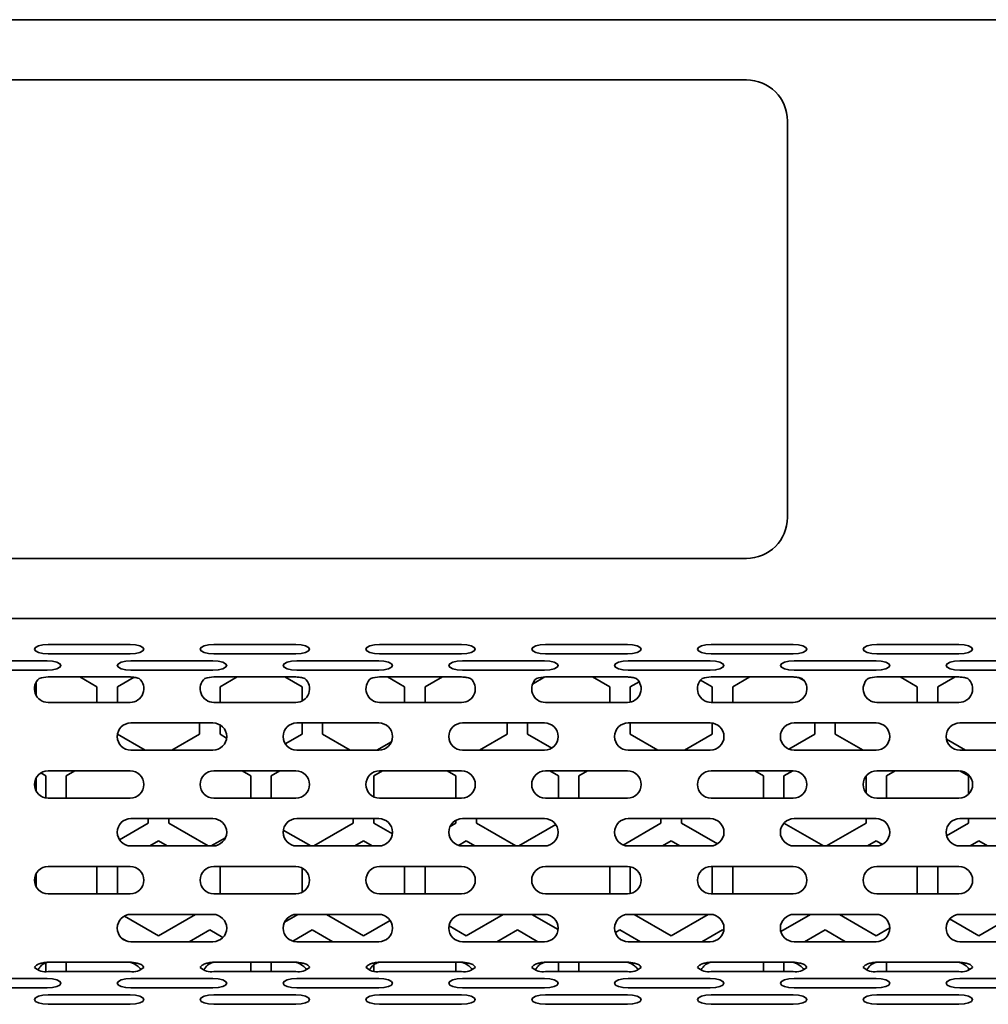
# Model space of a CAD drawing. Header units: millimetres. Extents: x 7 to 588, y 9 to 399.
# Tile 8 of 33: x 216 to 240, y 186 to 210. Entities that reach past the tile are written whole.
import ezdxf

# ---------------------------------------------------------------- set-up
doc = ezdxf.new("R2010")
doc.units = ezdxf.units.MM

msp = doc.modelspace()

# ---------------------------------------------------------------- linework, layer by layer
at = {"color": 7, "linetype": 'Continuous', "lineweight": 35}
for p, q in [((137.196, 209.8465), (282.5294, 209.8465)), ((233.8627, 208.3798), (185.8627, 208.3798)), ((234.8627, 197.7131), (234.8627, 207.3798)), ((185.8627, 196.7131), (233.8627, 196.7131)), ((282.5294, 195.2465), (137.196, 195.2465)), ((216.8377, 194.6151), (218.8377, 194.6151)), ((220.8791, 194.6151), (222.8791, 194.6151)), ((224.9206, 194.6151), (226.9206, 194.6151)), ((228.962, 194.6151), (230.962, 194.6151)), ((233.0035, 194.6151), (235.0035, 194.6151)), ((237.0449, 194.6151), (239.0449, 194.6151)), ((214.817, 194.2161), (216.817, 194.2161)), ((216.8377, 194.3871), (218.8377, 194.3871)), ((218.8584, 194.2161), (220.8584, 194.2161)), ((220.8791, 194.3871), (222.8791, 194.3871)), ((222.8999, 194.2161), (224.8999, 194.2161)), ((224.9206, 194.3871), (226.9206, 194.3871)), ((226.9413, 194.2161), (228.9413, 194.2161)), ((228.962, 194.3871), (230.962, 194.3871)), ((230.9828, 194.2161), (232.9828, 194.2161)), ((233.0035, 194.3871), (235.0035, 194.3871)), ((235.0242, 194.2161), (237.0242, 194.2161)), ((237.0449, 194.3871), (239.0449, 194.3871)), ((239.0657, 194.2161), (241.0657, 194.2161)), ((214.817, 193.9881), (216.817, 193.9881)), ((218.8584, 193.9881), (220.8584, 193.9881)), ((222.8999, 193.9881), (224.8999, 193.9881)), ((226.9413, 193.9881), (228.9413, 193.9881)), ((230.9828, 193.9881), (232.9828, 193.9881)), ((235.0242, 193.9881), (237.0242, 193.9881)), ((239.0657, 193.9881), (241.0657, 193.9881)), ((218.8377, 193.8249), (216.8377, 193.8249)), ((218.0294, 193.5822), (217.6089, 193.8249)), ((218.9324, 193.8149), (218.5294, 193.5822)), ((222.8791, 193.8249), (220.8791, 193.8249)), ((221.4499, 193.8249), (221.0294, 193.5822)), ((223.0294, 193.5822), (222.6089, 193.8249)), ((226.9206, 193.8249), (224.9206, 193.8249)), ((225.5294, 193.5822), (225.1089, 193.8249)), ((226.4499, 193.8249), (226.0294, 193.5822)), ((228.9483, 193.824), (228.6491, 193.6513)), ((230.962, 193.8249), (228.962, 193.8249)), ((230.5294, 193.5822), (230.1089, 193.8249)), ((231.2477, 193.7082), (231.0294, 193.5822)), ((233.0294, 193.5822), (232.7447, 193.7465)), ((235.0035, 193.8249), (233.0035, 193.8249)), ((233.9499, 193.8249), (233.5294, 193.5822)), ((235.276, 193.7284), (235.1367, 193.8089)), ((239.0449, 193.8249), (237.0449, 193.8249)), ((238.0294, 193.5822), (237.6089, 193.8249)), ((238.9499, 193.8249), (238.5294, 193.5822)), ((216.546, 193.3751), (216.546, 193.6979)), ((218.0294, 193.2031), (218.0294, 193.5822)), ((218.5294, 193.5822), (218.5294, 193.2031)), ((221.0294, 193.5822), (221.0294, 193.2031)), ((223.0294, 193.2389), (223.0294, 193.5822)), ((225.5294, 193.2031), (225.5294, 193.5822)), ((226.0294, 193.5822), (226.0294, 193.2031)), ((230.5294, 193.2031), (230.5294, 193.5822)), ((231.0294, 193.5822), (231.0294, 193.21)), ((233.0294, 193.2031), (233.0294, 193.5822)), ((233.5294, 193.5822), (233.5294, 193.2031)), ((238.0294, 193.2031), (238.0294, 193.5822)), ((238.5294, 193.5822), (238.5294, 193.2031)), ((216.8377, 193.2031), (218.8377, 193.2031)), ((220.8791, 193.2031), (222.8791, 193.2031)), ((224.9206, 193.2031), (226.9206, 193.2031)), ((228.962, 193.2031), (230.962, 193.2031)), ((233.0035, 193.2031), (235.0035, 193.2031)), ((237.0449, 193.2031), (239.0449, 193.2031)), ((218.8584, 192.7031), (220.8584, 192.7031)), ((220.5294, 192.4275), (220.5294, 192.7031)), ((221.0294, 192.656), (221.0294, 192.4275)), ((222.8999, 192.7031), (224.8999, 192.7031)), ((223.0294, 192.4275), (223.0294, 192.7031)), ((223.5294, 192.7031), (223.5294, 192.4275)), ((226.9413, 192.7031), (228.9413, 192.7031)), ((228.0294, 192.4275), (228.0294, 192.7031)), ((228.5294, 192.7031), (228.5294, 192.4275)), ((230.9828, 192.7031), (232.9828, 192.7031)), ((231.0294, 192.7031), (231.0294, 192.4275)), ((233.0294, 192.4275), (233.0294, 192.6999)), ((235.0242, 192.7031), (237.0242, 192.7031)), ((235.5294, 192.4275), (235.5294, 192.7031)), ((236.0294, 192.7031), (236.0294, 192.4275)), ((239.0657, 192.7031), (241.0657, 192.7031)), ((218.53, 192.4271), (219.2066, 192.0365)), ((219.8522, 192.0365), (220.5294, 192.4275)), ((221.0294, 192.4275), (221.1899, 192.3348)), ((222.6189, 192.1905), (223.0294, 192.4275)), ((223.5294, 192.4275), (224.2066, 192.0365)), ((227.3522, 192.0365), (228.0294, 192.4275)), ((228.5294, 192.4275), (229.1184, 192.0874)), ((231.0294, 192.4275), (231.7066, 192.0365)), ((232.3522, 192.0365), (233.0294, 192.4275)), ((234.8963, 192.062), (235.5294, 192.4275)), ((236.0294, 192.4275), (236.7066, 192.0365)), ((238.7383, 192.3068), (239.2066, 192.0365)), ((218.8584, 192.0365), (220.8584, 192.0365)), ((222.8999, 192.0365), (224.8999, 192.0365)), ((224.8522, 192.0365), (225.2076, 192.2417)), ((226.9413, 192.0365), (228.9413, 192.0365)), ((230.9828, 192.0365), (232.9828, 192.0365)), ((235.0242, 192.0365), (237.0242, 192.0365)), ((239.0657, 192.0365), (241.0657, 192.0365)), ((216.546, 191.0417), (216.546, 191.3645)), ((216.7794, 191.4139), (216.658, 191.4839)), ((216.7794, 190.8749), (216.7794, 191.4139)), ((216.8377, 191.5365), (218.8377, 191.5365)), ((217.4917, 191.5365), (217.2794, 191.4139)), ((217.2794, 191.4139), (217.2794, 190.8698)), ((220.8791, 191.5365), (222.8791, 191.5365)), ((221.7794, 191.4139), (221.567, 191.5365)), ((221.7794, 190.8698), (221.7794, 191.4139)), ((222.4917, 191.5365), (222.2794, 191.4139)), ((222.2794, 191.4139), (222.2794, 190.8698)), ((224.9917, 191.5365), (224.7794, 191.4139)), ((224.7794, 191.4139), (224.7794, 190.9012)), ((224.9206, 191.5365), (226.9206, 191.5365)), ((226.7794, 191.4139), (226.567, 191.5365)), ((226.7794, 190.8698), (226.7794, 191.4139)), ((228.962, 191.5365), (230.962, 191.5365)), ((229.2794, 191.4139), (229.067, 191.5365)), ((229.2794, 190.8698), (229.2794, 191.4139)), ((229.9917, 191.5365), (229.7794, 191.4139)), ((229.7794, 191.4139), (229.7794, 190.8698)), ((233.0035, 191.5365), (235.0035, 191.5365)), ((234.2794, 191.4139), (234.067, 191.5365)), ((234.2794, 190.8698), (234.2794, 191.4139)), ((234.9917, 191.5365), (234.7794, 191.4139)), ((234.7794, 191.4139), (234.7794, 190.8698)), ((236.7794, 191.0017), (236.7794, 191.4046)), ((237.0449, 191.5365), (239.0449, 191.5365)), ((237.4917, 191.5365), (237.2794, 191.4139)), ((237.2794, 191.4139), (237.2794, 190.8698)), ((239.2794, 191.4139), (239.0685, 191.5356)), ((239.2794, 190.9662), (239.2794, 191.4139)), ((216.8377, 190.8698), (218.8377, 190.8698)), ((220.8791, 190.8698), (222.8791, 190.8698)), ((224.9206, 190.8698), (226.9206, 190.8698)), ((228.962, 190.8698), (230.962, 190.8698)), ((233.0035, 190.8698), (235.0035, 190.8698)), ((237.0449, 190.8698), (239.0449, 190.8698)), ((218.8584, 190.3698), (220.8584, 190.3698)), ((219.2794, 190.2592), (219.2794, 190.3698)), ((219.7794, 190.3698), (219.7794, 190.2592)), ((222.8999, 190.3698), (224.8999, 190.3698)), ((224.2794, 190.2592), (224.2794, 190.3698)), ((224.7794, 190.3698), (224.7794, 190.2592)), ((226.9413, 190.3698), (228.9413, 190.3698)), ((227.2794, 190.3698), (227.2794, 190.2592)), ((230.9828, 190.3698), (232.9828, 190.3698)), ((231.7794, 190.2592), (231.7794, 190.3698)), ((232.2794, 190.3698), (232.2794, 190.2592)), ((235.0242, 190.3698), (237.0242, 190.3698)), ((236.7794, 190.2592), (236.7794, 190.3698)), ((239.0657, 190.3698), (241.0657, 190.3698)), ((239.2794, 190.2592), (239.2794, 190.3698)), ((218.5789, 189.8548), (219.2794, 190.2592)), ((219.7794, 190.2592), (220.7425, 189.7031)), ((223.3163, 189.7031), (224.2794, 190.2592)), ((224.7794, 190.2592), (225.231, 189.9984)), ((226.6398, 190.1786), (226.7794, 190.2592)), ((226.7794, 190.2592), (226.7794, 190.3278)), ((227.2794, 190.2592), (228.2425, 189.7031)), ((228.3163, 189.7031), (229.2173, 190.2234)), ((230.8581, 189.7273), (231.7794, 190.2592)), ((232.2794, 190.2592), (233.1572, 189.7524)), ((234.7794, 190.2627), (234.7794, 190.2592)), ((234.7794, 190.2592), (235.7425, 189.7031)), ((235.8163, 189.7031), (236.7794, 190.2592)), ((238.7438, 189.9499), (239.2794, 190.2592)), ((220.8163, 189.7031), (221.1643, 189.9041)), ((222.571, 190.0908), (223.2425, 189.7031)), ((218.8584, 189.7031), (220.8584, 189.7031)), ((219.5294, 189.8262), (219.3163, 189.7031)), ((219.7425, 189.7031), (219.5294, 189.8262)), ((222.8999, 189.7031), (224.8999, 189.7031)), ((224.5294, 189.8262), (224.3163, 189.7031)), ((224.7425, 189.7031), (224.5294, 189.8262)), ((227.0294, 189.8262), (226.8423, 189.7182)), ((226.9413, 189.7031), (228.9413, 189.7031)), ((227.2425, 189.7031), (227.0294, 189.8262)), ((230.9828, 189.7031), (232.9828, 189.7031)), ((232.0294, 189.8262), (231.8163, 189.7031)), ((232.2425, 189.7031), (232.0294, 189.8262)), ((235.0242, 189.7031), (237.0242, 189.7031)), ((237.0294, 189.8262), (236.8163, 189.7031)), ((237.1777, 189.7406), (237.0294, 189.8262)), ((239.0657, 189.7031), (241.0657, 189.7031)), ((239.5294, 189.8262), (239.3163, 189.7031)), ((239.7425, 189.7031), (239.5294, 189.8262)), ((216.8377, 189.2031), (218.8377, 189.2031)), ((218.0294, 188.5365), (218.0294, 189.2031)), ((218.5294, 189.2031), (218.5294, 188.5365)), ((220.8791, 189.2031), (222.8791, 189.2031)), ((221.0294, 189.2031), (221.0294, 188.5365)), ((223.0294, 188.5722), (223.0294, 189.1674)), ((224.9206, 189.2031), (226.9206, 189.2031)), ((225.5294, 188.5365), (225.5294, 189.2031)), ((226.0294, 189.2031), (226.0294, 188.5365)), ((228.962, 189.2031), (230.962, 189.2031)), ((230.5294, 188.5365), (230.5294, 189.2031)), ((231.0294, 189.1963), (231.0294, 188.5433)), ((233.0035, 189.2031), (235.0035, 189.2031)), ((233.0294, 188.5365), (233.0294, 189.2031)), ((233.5294, 189.2031), (233.5294, 188.5365)), ((237.0449, 189.2031), (239.0449, 189.2031)), ((238.0294, 188.5365), (238.0294, 189.2031)), ((238.5294, 189.2031), (238.5294, 188.5365)), ((216.546, 188.7084), (216.546, 189.0312)), ((216.8377, 188.5365), (218.8377, 188.5365)), ((220.8791, 188.5365), (222.8791, 188.5365)), ((224.9206, 188.5365), (226.9206, 188.5365)), ((228.962, 188.5365), (230.962, 188.5365)), ((233.0035, 188.5365), (235.0035, 188.5365)), ((237.0449, 188.5365), (239.0449, 188.5365)), ((218.6993, 187.996), (219.5294, 187.5168)), ((218.8584, 188.0365), (220.8584, 188.0365)), ((219.5294, 187.5168), (220.4295, 188.0365)), ((222.5983, 187.8453), (222.9295, 188.0365)), ((222.8999, 188.0365), (224.8999, 188.0365)), ((223.6292, 188.0365), (224.5294, 187.5168)), ((226.9413, 188.0365), (228.9413, 188.0365)), ((227.0294, 187.5168), (227.9295, 188.0365)), ((228.6292, 188.0365), (229.2725, 187.6651)), ((230.9828, 188.0365), (232.9828, 188.0365)), ((231.1292, 188.0365), (232.0294, 187.5168)), ((232.0294, 187.5168), (232.9295, 188.0365)), ((234.7023, 187.6166), (235.4295, 188.0365)), ((235.0242, 188.0365), (237.0242, 188.0365)), ((236.1292, 188.0365), (237.0294, 187.5168)), ((239.0657, 188.0365), (241.0657, 188.0365)), ((239.5294, 187.5168), (240.4295, 188.0365)), ((224.5294, 187.5168), (225.1759, 187.89)), ((226.6124, 187.7575), (227.0294, 187.5168)), ((237.0294, 187.5168), (237.3575, 187.7062)), ((238.8187, 187.927), (239.5294, 187.5168)), ((220.7794, 187.6579), (220.2804, 187.3698)), ((221.0996, 187.473), (220.7794, 187.6579)), ((223.2794, 187.6579), (222.8045, 187.3837)), ((223.7784, 187.3698), (223.2794, 187.6579)), ((228.2794, 187.6579), (227.7804, 187.3698)), ((228.7784, 187.3698), (228.2794, 187.6579)), ((230.7794, 187.6579), (230.6679, 187.5936)), ((231.2784, 187.3698), (230.7794, 187.6579)), ((233.2794, 187.6579), (232.7804, 187.3698)), ((233.3101, 187.6402), (233.2794, 187.6579)), ((235.7794, 187.6579), (235.2804, 187.3698)), ((236.2784, 187.3698), (235.7794, 187.6579)), ((218.7421, 187.3908), (218.6461, 187.4462)), ((218.8584, 187.3698), (220.8584, 187.3698)), ((222.8999, 187.3698), (224.8999, 187.3698)), ((226.9413, 187.3698), (228.9413, 187.3698)), ((230.9828, 187.3698), (232.9828, 187.3698)), ((235.0242, 187.3698), (237.0242, 187.3698)), ((239.0657, 187.3698), (241.0657, 187.3698)), ((216.7794, 186.6436), (216.7794, 186.8476)), ((216.8377, 186.8698), (218.8377, 186.8698)), ((217.2794, 186.8698), (217.2794, 186.6419)), ((220.8791, 186.8698), (222.8791, 186.8698)), ((221.7794, 186.6419), (221.7794, 186.8698)), ((222.2794, 186.8698), (222.2794, 186.6419)), ((224.7794, 186.8011), (224.7794, 186.6526)), ((224.9206, 186.8698), (226.9206, 186.8698)), ((226.7794, 186.6419), (226.7794, 186.8698)), ((228.962, 186.8698), (230.962, 186.8698)), ((229.2794, 186.6419), (229.2794, 186.8698)), ((229.7794, 186.8698), (229.7794, 186.6419)), ((233.0035, 186.8698), (235.0035, 186.8698)), ((234.2794, 186.6419), (234.2794, 186.8698)), ((234.7794, 186.8698), (234.7794, 186.6419)), ((237.0449, 186.8698), (239.0449, 186.8698)), ((237.2794, 186.8698), (237.2794, 186.6419)), ((216.8377, 186.6419), (218.8377, 186.6419)), ((220.8791, 186.6419), (222.8791, 186.6419)), ((224.9206, 186.6419), (226.9206, 186.6419)), ((228.962, 186.6419), (230.962, 186.6419)), ((233.0035, 186.6419), (235.0035, 186.6419)), ((237.0449, 186.6419), (239.0449, 186.6419)), ((239.2794, 186.6748), (239.2794, 186.7209)), ((214.817, 186.4708), (216.817, 186.4708)), ((218.8584, 186.4708), (220.8584, 186.4708)), ((222.8999, 186.4708), (224.8999, 186.4708)), ((226.9413, 186.4708), (228.9413, 186.4708)), ((230.9828, 186.4708), (232.9828, 186.4708)), ((235.0242, 186.4708), (237.0242, 186.4708)), ((239.0657, 186.4708), (241.0657, 186.4708)), ((214.817, 186.2428), (216.817, 186.2428)), ((216.8377, 186.0718), (218.8377, 186.0718)), ((218.8584, 186.2428), (220.8584, 186.2428)), ((220.8791, 186.0718), (222.8791, 186.0718)), ((222.8999, 186.2428), (224.8999, 186.2428)), ((224.9206, 186.0718), (226.9206, 186.0718)), ((226.9413, 186.2428), (228.9413, 186.2428)), ((228.962, 186.0718), (230.962, 186.0718)), ((230.9828, 186.2428), (232.9828, 186.2428)), ((233.0035, 186.0718), (235.0035, 186.0718)), ((235.0242, 186.2428), (237.0242, 186.2428)), ((237.0449, 186.0718), (239.0449, 186.0718)), ((239.0657, 186.2428), (241.0657, 186.2428)), ((216.8377, 185.8438), (218.8377, 185.8438)), ((220.8791, 185.8438), (222.8791, 185.8438)), ((224.9206, 185.8438), (226.9206, 185.8438)), ((228.962, 185.8438), (230.962, 185.8438)), ((233.0035, 185.8438), (235.0035, 185.8438)), ((237.0449, 185.8438), (239.0449, 185.8438))]:
    msp.add_line(p, q, dxfattribs=at)
at = {"color": 7, "linetype": 'Continuous', "lineweight": 35, "flags": 128}
for points in [[(216.8377, 194.6151), (216.7101, 194.6065), (216.602, 194.5818), (216.5297, 194.5448), (216.5043, 194.5011), (216.5297, 194.4575), (216.602, 194.4205), (216.7101, 194.3958), (216.8377, 194.3871)], [(218.8377, 194.3871), (218.9652, 194.3958), (219.0734, 194.4205), (219.1456, 194.4575), (219.171, 194.5011), (219.1456, 194.5448), (219.0734, 194.5818), (218.9652, 194.6065), (218.8377, 194.6151)], [(220.8791, 194.6151), (220.7516, 194.6065), (220.6434, 194.5818), (220.5712, 194.5448), (220.5458, 194.5011), (220.5712, 194.4575), (220.6434, 194.4205), (220.7516, 194.3958), (220.8791, 194.3871)], [(222.8791, 194.3871), (223.0067, 194.3958), (223.1148, 194.4205), (223.1871, 194.4575), (223.2125, 194.5011), (223.1871, 194.5448), (223.1148, 194.5818), (223.0067, 194.6065), (222.8791, 194.6151)], [(224.9206, 194.6151), (224.793, 194.6065), (224.6849, 194.5818), (224.6126, 194.5448), (224.5872, 194.5011), (224.6126, 194.4575), (224.6849, 194.4205), (224.793, 194.3958), (224.9206, 194.3871)], [(226.9206, 194.3871), (227.0481, 194.3958), (227.1563, 194.4205), (227.2285, 194.4575), (227.2539, 194.5011), (227.2285, 194.5448), (227.1563, 194.5818), (227.0481, 194.6065), (226.9206, 194.6151)], [(228.962, 194.6151), (228.8345, 194.6065), (228.7263, 194.5818), (228.6541, 194.5448), (228.6287, 194.5011), (228.6541, 194.4575), (228.7263, 194.4205), (228.8345, 194.3958), (228.962, 194.3871)], [(230.962, 194.3871), (231.0896, 194.3958), (231.1977, 194.4205), (231.27, 194.4575), (231.2954, 194.5011), (231.27, 194.5448), (231.1977, 194.5818), (231.0896, 194.6065), (230.962, 194.6151)], [(233.0035, 194.6151), (232.8759, 194.6065), (232.7678, 194.5818), (232.6955, 194.5448), (232.6702, 194.5011), (232.6955, 194.4575), (232.7678, 194.4205), (232.8759, 194.3958), (233.0035, 194.3871)], [(235.0035, 194.3871), (235.131, 194.3958), (235.2392, 194.4205), (235.3114, 194.4575), (235.3368, 194.5011), (235.3114, 194.5448), (235.2392, 194.5818), (235.131, 194.6065), (235.0035, 194.6151)], [(237.0449, 194.6151), (236.9174, 194.6065), (236.8092, 194.5818), (236.737, 194.5448), (236.7116, 194.5011), (236.737, 194.4575), (236.8092, 194.4205), (236.9174, 194.3958), (237.0449, 194.3871)], [(239.0449, 194.3871), (239.1725, 194.3958), (239.2806, 194.4205), (239.3529, 194.4575), (239.3783, 194.5011), (239.3529, 194.5448), (239.2806, 194.5818), (239.1725, 194.6065), (239.0449, 194.6151)], [(216.817, 193.9881), (216.9445, 193.9968), (217.0527, 194.0215), (217.1249, 194.0585), (217.1503, 194.1021), (217.1249, 194.1457), (217.0527, 194.1827), (216.9445, 194.2074), (216.817, 194.2161)], [(218.8584, 194.2161), (218.7308, 194.2074), (218.6227, 194.1827), (218.5504, 194.1457), (218.5251, 194.1021), (218.5504, 194.0585), (218.6227, 194.0215), (218.7308, 193.9968), (218.8584, 193.9881)], [(220.8584, 193.9881), (220.986, 193.9968), (221.0941, 194.0215), (221.1664, 194.0585), (221.1917, 194.1021), (221.1664, 194.1457), (221.0941, 194.1827), (220.986, 194.2074), (220.8584, 194.2161)], [(222.8999, 194.2161), (222.7723, 194.2074), (222.6642, 194.1827), (222.5919, 194.1457), (222.5665, 194.1021), (222.5919, 194.0585), (222.6642, 194.0215), (222.7723, 193.9968), (222.8999, 193.9881)], [(224.8999, 193.9881), (225.0274, 193.9968), (225.1356, 194.0215), (225.2078, 194.0585), (225.2332, 194.1021), (225.2078, 194.1457), (225.1356, 194.1827), (225.0274, 194.2074), (224.8999, 194.2161)], [(226.9413, 194.2161), (226.8137, 194.2074), (226.7056, 194.1827), (226.6333, 194.1457), (226.608, 194.1021), (226.6333, 194.0585), (226.7056, 194.0215), (226.8137, 193.9968), (226.9413, 193.9881)], [(228.9413, 193.9881), (229.0689, 193.9968), (229.177, 194.0215), (229.2493, 194.0585), (229.2746, 194.1021), (229.2493, 194.1457), (229.177, 194.1827), (229.0689, 194.2074), (228.9413, 194.2161)], [(230.9828, 194.2161), (230.8552, 194.2074), (230.7471, 194.1827), (230.6748, 194.1457), (230.6494, 194.1021), (230.6748, 194.0585), (230.7471, 194.0215), (230.8552, 193.9968), (230.9828, 193.9881)], [(232.9828, 193.9881), (233.1103, 193.9968), (233.2185, 194.0215), (233.2907, 194.0585), (233.3161, 194.1021), (233.2907, 194.1457), (233.2185, 194.1827), (233.1103, 194.2074), (232.9828, 194.2161)], [(235.0242, 194.2161), (234.8967, 194.2074), (234.7885, 194.1827), (234.7163, 194.1457), (234.6909, 194.1021), (234.7163, 194.0585), (234.7885, 194.0215), (234.8967, 193.9968), (235.0242, 193.9881)], [(237.0242, 193.9881), (237.1518, 193.9968), (237.2599, 194.0215), (237.3322, 194.0585), (237.3575, 194.1021), (237.3322, 194.1457), (237.2599, 194.1827), (237.1518, 194.2074), (237.0242, 194.2161)], [(239.0657, 194.2161), (238.9381, 194.2074), (238.83, 194.1827), (238.7577, 194.1457), (238.7323, 194.1021), (238.7577, 194.0585), (238.83, 194.0215), (238.9381, 193.9968), (239.0657, 193.9881)], [(216.817, 186.2428), (216.9445, 186.2515), (217.0527, 186.2762), (217.1249, 186.3132), (217.1503, 186.3568), (217.1249, 186.4005), (217.0527, 186.4374), (216.9445, 186.4622), (216.817, 186.4708)], [(218.8584, 186.4708), (218.7308, 186.4622), (218.6227, 186.4374), (218.5504, 186.4005), (218.5251, 186.3568), (218.5504, 186.3132), (218.6227, 186.2762), (218.7308, 186.2515), (218.8584, 186.2428)], [(220.8584, 186.2428), (220.986, 186.2515), (221.0941, 186.2762), (221.1664, 186.3132), (221.1917, 186.3568), (221.1664, 186.4005), (221.0941, 186.4374), (220.986, 186.4622), (220.8584, 186.4708)], [(222.8999, 186.4708), (222.7723, 186.4622), (222.6642, 186.4374), (222.5919, 186.4005), (222.5665, 186.3568), (222.5919, 186.3132), (222.6642, 186.2762), (222.7723, 186.2515), (222.8999, 186.2428)], [(224.8999, 186.2428), (225.0274, 186.2515), (225.1356, 186.2762), (225.2078, 186.3132), (225.2332, 186.3568), (225.2078, 186.4005), (225.1356, 186.4374), (225.0274, 186.4622), (224.8999, 186.4708)], [(226.9413, 186.4708), (226.8137, 186.4622), (226.7056, 186.4374), (226.6333, 186.4005), (226.608, 186.3568), (226.6333, 186.3132), (226.7056, 186.2762), (226.8137, 186.2515), (226.9413, 186.2428)], [(228.9413, 186.2428), (229.0689, 186.2515), (229.177, 186.2762), (229.2493, 186.3132), (229.2746, 186.3568), (229.2493, 186.4005), (229.177, 186.4374), (229.0689, 186.4622), (228.9413, 186.4708)], [(230.9828, 186.4708), (230.8552, 186.4622), (230.7471, 186.4374), (230.6748, 186.4005), (230.6494, 186.3568), (230.6748, 186.3132), (230.7471, 186.2762), (230.8552, 186.2515), (230.9828, 186.2428)], [(232.9828, 186.2428), (233.1103, 186.2515), (233.2185, 186.2762), (233.2907, 186.3132), (233.3161, 186.3568), (233.2907, 186.4005), (233.2185, 186.4374), (233.1103, 186.4622), (232.9828, 186.4708)], [(235.0242, 186.4708), (234.8967, 186.4622), (234.7885, 186.4374), (234.7163, 186.4005), (234.6909, 186.3568), (234.7163, 186.3132), (234.7885, 186.2762), (234.8967, 186.2515), (235.0242, 186.2428)], [(237.0242, 186.2428), (237.1518, 186.2515), (237.2599, 186.2762), (237.3322, 186.3132), (237.3575, 186.3568), (237.3322, 186.4005), (237.2599, 186.4374), (237.1518, 186.4622), (237.0242, 186.4708)], [(239.0657, 186.4708), (238.9381, 186.4622), (238.83, 186.4374), (238.7577, 186.4005), (238.7323, 186.3568), (238.7577, 186.3132), (238.83, 186.2762), (238.9381, 186.2515), (239.0657, 186.2428)], [(216.8377, 186.0718), (216.7101, 186.0631), (216.602, 186.0384), (216.5297, 186.0014), (216.5043, 185.9578), (216.5297, 185.9142), (216.602, 185.8772), (216.7101, 185.8525), (216.8377, 185.8438)], [(218.8377, 185.8438), (218.9652, 185.8525), (219.0734, 185.8772), (219.1456, 185.9142), (219.171, 185.9578), (219.1456, 186.0014), (219.0734, 186.0384), (218.9652, 186.0631), (218.8377, 186.0718)], [(220.8791, 186.0718), (220.7516, 186.0631), (220.6434, 186.0384), (220.5712, 186.0014), (220.5458, 185.9578), (220.5712, 185.9142), (220.6434, 185.8772), (220.7516, 185.8525), (220.8791, 185.8438)], [(222.8791, 185.8438), (223.0067, 185.8525), (223.1148, 185.8772), (223.1871, 185.9142), (223.2125, 185.9578), (223.1871, 186.0014), (223.1148, 186.0384), (223.0067, 186.0631), (222.8791, 186.0718)], [(224.9206, 186.0718), (224.793, 186.0631), (224.6849, 186.0384), (224.6126, 186.0014), (224.5872, 185.9578), (224.6126, 185.9142), (224.6849, 185.8772), (224.793, 185.8525), (224.9206, 185.8438)], [(226.9206, 185.8438), (227.0481, 185.8525), (227.1563, 185.8772), (227.2285, 185.9142), (227.2539, 185.9578), (227.2285, 186.0014), (227.1563, 186.0384), (227.0481, 186.0631), (226.9206, 186.0718)], [(228.962, 186.0718), (228.8345, 186.0631), (228.7263, 186.0384), (228.6541, 186.0014), (228.6287, 185.9578), (228.6541, 185.9142), (228.7263, 185.8772), (228.8345, 185.8525), (228.962, 185.8438)], [(230.962, 185.8438), (231.0896, 185.8525), (231.1977, 185.8772), (231.27, 185.9142), (231.2954, 185.9578), (231.27, 186.0014), (231.1977, 186.0384), (231.0896, 186.0631), (230.962, 186.0718)], [(233.0035, 186.0718), (232.8759, 186.0631), (232.7678, 186.0384), (232.6955, 186.0014), (232.6702, 185.9578), (232.6955, 185.9142), (232.7678, 185.8772), (232.8759, 185.8525), (233.0035, 185.8438)], [(235.0035, 185.8438), (235.131, 185.8525), (235.2392, 185.8772), (235.3114, 185.9142), (235.3368, 185.9578), (235.3114, 186.0014), (235.2392, 186.0384), (235.131, 186.0631), (235.0035, 186.0718)], [(237.0449, 186.0718), (236.9174, 186.0631), (236.8092, 186.0384), (236.737, 186.0014), (236.7116, 185.9578), (236.737, 185.9142), (236.8092, 185.8772), (236.9174, 185.8525), (237.0449, 185.8438)], [(239.0449, 185.8438), (239.1725, 185.8525), (239.2806, 185.8772), (239.3529, 185.9142), (239.3783, 185.9578), (239.3529, 186.0014), (239.2806, 186.0384), (239.1725, 186.0631), (239.0449, 186.0718)]]:
    msp.add_lwpolyline(points, dxfattribs=at)
at = {"color": 7, "linetype": 'Continuous', "lineweight": 35}
for centre, radius, start, end in [((233.8627, 207.3798), 1, 0, 90), ((233.8627, 197.7131), 1, 270, 0), ((216.8377, 193.5365), 0.3333, 130.53455, 270), ((218.8377, 193.5365), 0.3333, 270, 49.46545), ((220.8791, 193.5365), 0.3333, 130.53455, 270), ((222.8791, 193.5365), 0.3333, 270, 49.46545), ((224.9206, 193.5365), 0.3333, 130.53455, 270), ((226.9206, 193.5365), 0.3333, 270, 49.46545), ((228.962, 193.5365), 0.3333, 130.53455, 270), ((230.962, 193.5365), 0.3333, 270, 49.46545), ((233.0035, 193.5365), 0.3333, 130.53455, 270), ((235.0035, 193.5365), 0.3333, 270, 49.46545), ((237.0449, 193.5365), 0.3333, 130.53455, 270), ((239.0449, 193.5365), 0.3333, 270, 49.46545), ((218.8584, 192.3698), 0.3333, 90, 270), ((220.8584, 192.3698), 0.3333, 270, 90), ((222.8999, 192.3698), 0.3333, 90, 270), ((224.8999, 192.3698), 0.3333, 270, 90), ((226.9413, 192.3698), 0.3333, 90, 270), ((228.9413, 192.3698), 0.3333, 270, 90), ((230.9828, 192.3698), 0.3333, 90, 270), ((232.9828, 192.3698), 0.3333, 270, 90), ((235.0242, 192.3698), 0.3333, 90, 270), ((237.0242, 192.3698), 0.3333, 270, 90), ((239.0657, 192.3698), 0.3333, 90, 270), ((216.8377, 191.2031), 0.3333, 90, 270), ((218.8377, 191.2031), 0.3333, 270, 90), ((220.8791, 191.2031), 0.3333, 90, 270), ((222.8791, 191.2031), 0.3333, 270, 90), ((224.9206, 191.2031), 0.3333, 90, 270), ((226.9206, 191.2031), 0.3333, 270, 90), ((228.962, 191.2031), 0.3333, 90, 270), ((230.962, 191.2031), 0.3333, 270, 90), ((233.0035, 191.2031), 0.3333, 90, 270), ((235.0035, 191.2031), 0.3333, 270, 90), ((237.0449, 191.2031), 0.3333, 90, 270), ((239.0449, 191.2031), 0.3333, 270, 90), ((218.8584, 190.0365), 0.3333, 90, 270), ((220.8584, 190.0365), 0.3333, 270, 90), ((222.8999, 190.0365), 0.3333, 90, 270), ((224.8999, 190.0365), 0.3333, 270, 90), ((226.9413, 190.0365), 0.3333, 90, 270), ((228.9413, 190.0365), 0.3333, 270, 90), ((230.9828, 190.0365), 0.3333, 90, 270), ((232.9828, 190.0365), 0.3333, 270, 90), ((235.0242, 190.0365), 0.3333, 90, 270), ((237.0242, 190.0365), 0.3333, 270, 90), ((239.0657, 190.0365), 0.3333, 90, 270), ((216.8377, 188.8698), 0.3333, 90, 270), ((218.8377, 188.8698), 0.3333, 270, 90), ((220.8791, 188.8698), 0.3333, 90, 270), ((222.8791, 188.8698), 0.3333, 270, 90), ((224.9206, 188.8698), 0.3333, 90, 270), ((226.9206, 188.8698), 0.3333, 270, 90), ((228.962, 188.8698), 0.3333, 90, 270), ((230.962, 188.8698), 0.3333, 270, 90), ((233.0035, 188.8698), 0.3333, 90, 270), ((235.0035, 188.8698), 0.3333, 270, 90), ((237.0449, 188.8698), 0.3333, 90, 270), ((239.0449, 188.8698), 0.3333, 270, 90), ((218.8584, 187.7031), 0.3333, 90, 270), ((220.8584, 187.7031), 0.3333, 270, 90), ((222.8999, 187.7031), 0.3333, 90, 270), ((224.8999, 187.7031), 0.3333, 270, 90), ((226.9413, 187.7031), 0.3333, 90, 270), ((228.9413, 187.7031), 0.3333, 270, 90), ((230.9828, 187.7031), 0.3333, 90, 270), ((232.9828, 187.7031), 0.3333, 270, 90), ((235.0242, 187.7031), 0.3333, 90, 270), ((237.0242, 187.7031), 0.3333, 270, 90), ((239.0657, 187.7031), 0.3333, 90, 270), ((216.7739, 187.0228), 0.3862, 226.09266, 279.51199), ((218.9015, 187.0228), 0.3862, 260.48801, 313.90734), ((220.8153, 187.0228), 0.3862, 226.09266, 279.51199), ((222.943, 187.0228), 0.3862, 260.48801, 313.90734), ((224.8568, 187.0228), 0.3862, 226.09266, 279.51199), ((226.9844, 187.0228), 0.3862, 260.48801, 313.90734), ((228.8982, 187.0228), 0.3862, 226.09266, 279.51199), ((231.0259, 187.0228), 0.3862, 260.48801, 313.90734), ((232.9397, 187.0228), 0.3862, 226.09266, 279.51199), ((235.0673, 187.0228), 0.3862, 260.48801, 313.90734), ((236.9811, 187.0228), 0.3862, 226.09266, 279.51199), ((239.1088, 187.0228), 0.3862, 260.48801, 313.90734)]:
    msp.add_arc(centre, radius, start, end, dxfattribs=at)
for points in [[(216.8377, 193.8249), (216.7642, 193.8243), (216.6918, 193.8094), (216.621, 193.7898)], [(220.8791, 193.8249), (220.8057, 193.8243), (220.7332, 193.8094), (220.6625, 193.7898)], [(224.9206, 193.8249), (224.8471, 193.8243), (224.7747, 193.8094), (224.7039, 193.7898)], [(228.962, 193.8249), (228.8886, 193.8243), (228.8162, 193.8094), (228.7454, 193.7898)], [(233.0035, 193.8249), (232.93, 193.8243), (232.8576, 193.8094), (232.7869, 193.7898)], [(237.0449, 193.8249), (236.9715, 193.8243), (236.8991, 193.8094), (236.8283, 193.7898)]]:
    msp.add_open_spline(points, degree=3, dxfattribs=at)
for points, knots in [([(219.0543, 193.7898), (219.0371, 193.7962), (219.0192, 193.8003), (218.9833, 193.8074), (218.9651, 193.8103), (218.9107, 193.818), (218.8742, 193.8218), (218.8377, 193.8249)], [0, 0, 0, 0, 0.25, 0.25, 0.5, 0.5, 1, 1, 1, 1]), ([(223.0958, 193.7898), (223.0785, 193.7962), (223.0607, 193.8003), (223.0247, 193.8074), (223.0066, 193.8103), (222.9521, 193.818), (222.9157, 193.8218), (222.8791, 193.8249)], [0, 0, 0, 0, 0.25, 0.25, 0.5, 0.5, 1, 1, 1, 1]), ([(227.1372, 193.7898), (227.12, 193.7962), (227.1021, 193.8003), (227.0662, 193.8074), (227.048, 193.8103), (226.9936, 193.818), (226.9571, 193.8218), (226.9206, 193.8249)], [0, 0, 0, 0, 0.25, 0.25, 0.5, 0.5, 1, 1, 1, 1]), ([(231.1787, 193.7898), (231.1614, 193.7962), (231.1436, 193.8003), (231.1076, 193.8074), (231.0895, 193.8103), (231.035, 193.818), (230.9986, 193.8218), (230.962, 193.8249)], [0, 0, 0, 0, 0.25, 0.25, 0.5, 0.5, 1, 1, 1, 1]), ([(235.2201, 193.7898), (235.2029, 193.7962), (235.185, 193.8003), (235.1491, 193.8074), (235.131, 193.8103), (235.0765, 193.818), (235.04, 193.8218), (235.0035, 193.8249)], [0, 0, 0, 0, 0.25, 0.25, 0.5, 0.5, 1, 1, 1, 1]), ([(239.2616, 193.7898), (239.2443, 193.7962), (239.2265, 193.8003), (239.1905, 193.8074), (239.1724, 193.8103), (239.1179, 193.818), (239.0815, 193.8218), (239.0449, 193.8249)], [0, 0, 0, 0, 0.25, 0.25, 0.5, 0.5, 1, 1, 1, 1]), ([(216.8377, 186.8698), (216.8046, 186.8678), (216.7716, 186.8647), (216.7062, 186.8545), (216.6736, 186.8475), (216.6107, 186.827), (216.5801, 186.8131), (216.5419, 186.7864), (216.5307, 186.7766), (216.5141, 186.7585), (216.5085, 186.7501), (216.506, 186.7445)], [0, 0, 0, 0, 0.25, 0.25, 0.5, 0.5, 0.75, 0.75, 0.875, 0.875, 1, 1, 1, 1]), ([(216.8377, 186.8698), (216.8002, 186.8585), (216.7249, 186.8358), (216.6404, 186.7623), (216.6066, 186.7063), (216.592, 186.6822)], [0, 0, 0, 0, 0.3612604, 0.7239521, 1, 1, 1, 1]), ([(219.1694, 186.7445), (219.1685, 186.7503), (219.1651, 186.7591), (219.1516, 186.7792), (219.1414, 186.7902), (219.116, 186.8093), (219.101, 186.817), (219.0699, 186.829), (219.0537, 186.8337), (219.0048, 186.8462), (218.9715, 186.8522), (218.9048, 186.8623), (218.8713, 186.8663), (218.8377, 186.8698)], [0, 0, 0, 0, 0.125, 0.125, 0.25, 0.25, 0.375, 0.375, 0.5, 0.5, 0.75, 0.75, 1, 1, 1, 1]), ([(219.0952, 186.6862), (219.0903, 186.6956), (219.0714, 186.7315), (218.9918, 186.7997), (218.9053, 186.8449), (218.8443, 186.8673), (218.8377, 186.8698)], [0, 0, 0, 0, 0.1050528, 0.4036571, 0.9348448, 1, 1, 1, 1]), ([(220.8791, 186.8698), (220.846, 186.8678), (220.8131, 186.8647), (220.7477, 186.8545), (220.715, 186.8475), (220.6522, 186.827), (220.6215, 186.8131), (220.5834, 186.7864), (220.5722, 186.7766), (220.5556, 186.7585), (220.55, 186.7501), (220.5475, 186.7445)], [0, 0, 0, 0, 0.25, 0.25, 0.5, 0.5, 0.75, 0.75, 0.875, 0.875, 1, 1, 1, 1]), ([(220.8791, 186.8698), (220.8416, 186.8585), (220.7664, 186.8358), (220.6819, 186.7623), (220.6481, 186.7063), (220.6335, 186.6822)], [0, 0, 0, 0, 0.3612604, 0.72395207, 1, 1, 1, 1]), ([(223.2108, 186.7445), (223.2099, 186.7503), (223.2065, 186.7591), (223.1931, 186.7792), (223.1828, 186.7902), (223.1574, 186.8093), (223.1425, 186.817), (223.1113, 186.829), (223.0952, 186.8337), (223.0462, 186.8462), (223.0129, 186.8522), (222.9462, 186.8623), (222.9127, 186.8663), (222.8791, 186.8698)], [0, 0, 0, 0, 0.125, 0.125, 0.25, 0.25, 0.375, 0.375, 0.5, 0.5, 0.75, 0.75, 1, 1, 1, 1]), ([(223.1367, 186.6862), (223.1318, 186.6956), (223.1128, 186.7315), (223.0332, 186.7997), (222.9468, 186.8449), (222.8858, 186.8673), (222.8791, 186.8698)], [0, 0, 0, 0, 0.1050528, 0.4036571, 0.9348448, 1, 1, 1, 1]), ([(224.9206, 186.8698), (224.8875, 186.8678), (224.8545, 186.8647), (224.7891, 186.8545), (224.7565, 186.8475), (224.6936, 186.827), (224.663, 186.8131), (224.6248, 186.7864), (224.6136, 186.7766), (224.597, 186.7585), (224.5914, 186.7501), (224.5889, 186.7445)], [0, 0, 0, 0, 0.25, 0.25, 0.5, 0.5, 0.75, 0.75, 0.875, 0.875, 1, 1, 1, 1]), ([(224.9206, 186.8698), (224.8831, 186.8585), (224.8079, 186.8358), (224.7233, 186.7623), (224.6895, 186.7063), (224.6749, 186.6822)], [0, 0, 0, 0, 0.3612604, 0.7239521, 1, 1, 1, 1]), ([(227.2523, 186.7445), (227.2514, 186.7503), (227.248, 186.7591), (227.2345, 186.7792), (227.2243, 186.7902), (227.1989, 186.8093), (227.1839, 186.817), (227.1528, 186.829), (227.1366, 186.8337), (227.0877, 186.8462), (227.0544, 186.8522), (226.9877, 186.8623), (226.9542, 186.8663), (226.9206, 186.8698)], [0, 0, 0, 0, 0.125, 0.125, 0.25, 0.25, 0.375, 0.375, 0.5, 0.5, 0.75, 0.75, 1, 1, 1, 1]), ([(227.1781, 186.6862), (227.1732, 186.6956), (227.1543, 186.7315), (227.0747, 186.7997), (226.9882, 186.8449), (226.9272, 186.8673), (226.9206, 186.8698)], [0, 0, 0, 0, 0.1050528, 0.4036571, 0.9348448, 1, 1, 1, 1]), ([(228.962, 186.8698), (228.9289, 186.8678), (228.896, 186.8647), (228.8306, 186.8545), (228.7979, 186.8475), (228.7351, 186.827), (228.7044, 186.8131), (228.6663, 186.7864), (228.6551, 186.7766), (228.6385, 186.7585), (228.6329, 186.7501), (228.6304, 186.7445)], [0, 0, 0, 0, 0.25, 0.25, 0.5, 0.5, 0.75, 0.75, 0.875, 0.875, 1, 1, 1, 1]), ([(228.962, 186.8698), (228.9245, 186.8585), (228.8493, 186.8358), (228.7648, 186.7623), (228.731, 186.7063), (228.7164, 186.6822)], [0, 0, 0, 0, 0.3612604, 0.7239521, 1, 1, 1, 1]), ([(231.2937, 186.7445), (231.2928, 186.7503), (231.2894, 186.7591), (231.276, 186.7792), (231.2657, 186.7902), (231.2403, 186.8093), (231.2254, 186.817), (231.1942, 186.829), (231.1781, 186.8337), (231.1291, 186.8462), (231.0959, 186.8522), (231.0291, 186.8623), (230.9956, 186.8663), (230.962, 186.8698)], [0, 0, 0, 0, 0.125, 0.125, 0.25, 0.25, 0.375, 0.375, 0.5, 0.5, 0.75, 0.75, 1, 1, 1, 1]), ([(231.2196, 186.6862), (231.2147, 186.6956), (231.1957, 186.7315), (231.1161, 186.7997), (231.0297, 186.8449), (230.9687, 186.8673), (230.962, 186.8698)], [0, 0, 0, 0, 0.1050528, 0.4036571, 0.9348448, 1, 1, 1, 1]), ([(233.0035, 186.8698), (232.9704, 186.8678), (232.9374, 186.8647), (232.872, 186.8545), (232.8394, 186.8475), (232.7765, 186.827), (232.7459, 186.8131), (232.7077, 186.7864), (232.6965, 186.7766), (232.6799, 186.7585), (232.6743, 186.7501), (232.6718, 186.7445)], [0, 0, 0, 0, 0.25, 0.25, 0.5, 0.5, 0.75, 0.75, 0.875, 0.875, 1, 1, 1, 1]), ([(233.0035, 186.8698), (232.966, 186.8585), (232.8908, 186.8358), (232.8062, 186.7623), (232.7724, 186.7063), (232.7578, 186.6822)], [0, 0, 0, 0, 0.3612604, 0.7239521, 1, 1, 1, 1]), ([(235.3352, 186.7445), (235.3343, 186.7503), (235.3309, 186.7591), (235.3174, 186.7792), (235.3072, 186.7902), (235.2818, 186.8093), (235.2669, 186.817), (235.2357, 186.829), (235.2195, 186.8337), (235.1706, 186.8462), (235.1373, 186.8522), (235.0706, 186.8623), (235.0371, 186.8663), (235.0035, 186.8698)], [0, 0, 0, 0, 0.125, 0.125, 0.25, 0.25, 0.375, 0.375, 0.5, 0.5, 0.75, 0.75, 1, 1, 1, 1]), ([(235.261, 186.6862), (235.2561, 186.6956), (235.2372, 186.7315), (235.1576, 186.7997), (235.0711, 186.8449), (235.0101, 186.8673), (235.0035, 186.8698)], [0, 0, 0, 0, 0.1050528, 0.4036571, 0.9348448, 1, 1, 1, 1]), ([(237.0449, 186.8698), (237.0118, 186.8678), (236.9789, 186.8647), (236.9135, 186.8545), (236.8808, 186.8475), (236.818, 186.827), (236.7873, 186.8131), (236.7492, 186.7864), (236.738, 186.7766), (236.7214, 186.7585), (236.7158, 186.7501), (236.7133, 186.7445)], [0, 0, 0, 0, 0.25, 0.25, 0.5, 0.5, 0.75, 0.75, 0.875, 0.875, 1, 1, 1, 1]), ([(237.0449, 186.8698), (237.0074, 186.8585), (236.9322, 186.8358), (236.8477, 186.7623), (236.8139, 186.7063), (236.7993, 186.6822)], [0, 0, 0, 0, 0.3612604, 0.72395207, 1, 1, 1, 1]), ([(239.3766, 186.7445), (239.3757, 186.7503), (239.3724, 186.7591), (239.3586, 186.7795), (239.3484, 186.7905), (239.3229, 186.8095), (239.308, 186.8171), (239.2769, 186.829), (239.2607, 186.8338), (239.2118, 186.8463), (239.1786, 186.8522), (239.112, 186.8623), (239.0785, 186.8664), (239.0449, 186.8698)], [0, 0, 0, 0, 0.125, 0.125, 0.25, 0.25, 0.375, 0.375, 0.5, 0.5, 0.75, 0.75, 1, 1, 1, 1]), ([(239.3025, 186.6862), (239.2976, 186.6956), (239.2786, 186.7315), (239.199, 186.7997), (239.1126, 186.8449), (239.0516, 186.8673), (239.0449, 186.8698)], [0, 0, 0, 0, 0.1050528, 0.4036571, 0.9348448, 1, 1, 1, 1])]:
    msp.add_open_spline(points, degree=3, knots=knots, dxfattribs=at)

doc.saveas('drawing.dxf')
